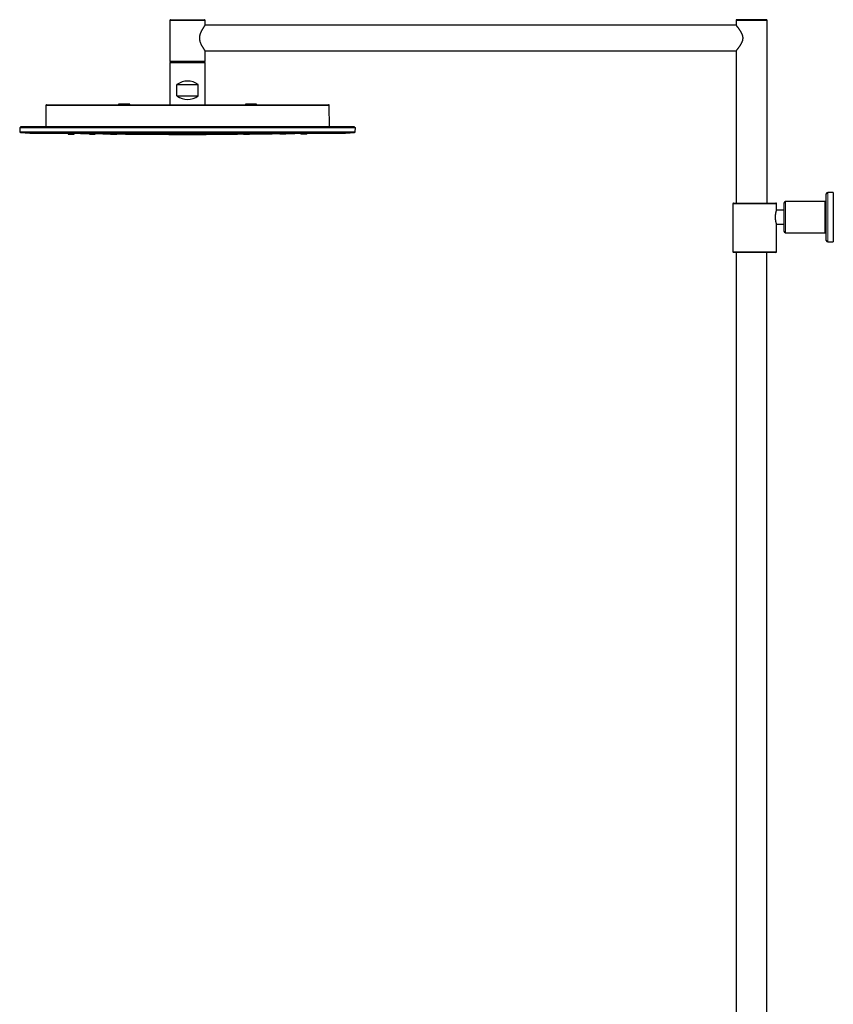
# Model space of a CAD drawing. Header units: millimetres. Extents: x 8 to 2417, y 12 to 2416.
# Tile 10 of 24: x 27 to 604, y 1718 to 2416. Entities that reach past the tile are written whole.
import ezdxf

# ---------------------------------------------------------------- set-up
doc = ezdxf.new("R2010")
doc.units = ezdxf.units.MM

msp = doc.modelspace()

# ---------------------------------------------------------------- linework, layer by layer
at = {"color": 7, "linetype": 'Continuous', "lineweight": 30}
for p, q in [((134.22, 2415.58), (158.22, 2415.58)), ((556.72, 2415.58), (535.72, 2415.58)), ((133.72, 2415.08), (133.72, 2386.08)), ((535.26, 2411.58), (158.68, 2411.58)), ((158.72, 2411.63), (158.72, 2415.08)), ((535.22, 2415.08), (535.22, 2411.63)), ((557.22, 2285.58), (557.22, 2415.08)), ((158.68, 2393.58), (535.26, 2393.58)), ((158.72, 2386.08), (158.72, 2393.53)), ((535.22, 2393.53), (535.22, 2285.58)), ((133.72, 2385.08), (133.72, 2355.28)), ((134.22, 2385.58), (158.22, 2385.58)), ((158.22, 2385.58), (134.22, 2385.58)), ((158.72, 2355.28), (158.72, 2385.08)), ((138.72, 2361.58), (138.72, 2369.58)), ((138.72, 2369.58), (153.72, 2369.58)), ((153.72, 2361.58), (153.72, 2369.58)), ((138.72, 2361.58), (153.72, 2361.58)), ((45.74, 2354.78), (45.61, 2339.55)), ((46.24, 2355.28), (246.2, 2355.28)), ((97.22, 2355.58), (97.22, 2355.28)), ((105.22, 2355.58), (97.22, 2355.58)), ((105.22, 2355.28), (105.22, 2355.58)), ((187.22, 2355.58), (187.22, 2355.28)), ((191.22, 2355.58), (187.22, 2355.58)), ((195.22, 2355.58), (191.22, 2355.58)), ((195.22, 2355.28), (195.22, 2355.58)), ((246.84, 2339.55), (246.7, 2354.78)), ((27.17, 2339.05), (27.22, 2336.12)), ((27.17, 2339.05), (265.27, 2339.05)), ((264.47, 2339.53), (27.97, 2339.53)), ((45.61, 2339.55), (45.6, 2339.53)), ((246.84, 2339.53), (246.84, 2339.55)), ((265.22, 2336.12), (265.27, 2339.05)), ((264.74, 2335.63), (27.7, 2335.63)), ((40.81, 2335.06), (251.64, 2335.06)), ((61.62, 2335.06), (61.62, 2334.38)), ((65.82, 2334.38), (65.82, 2335.06)), ((76.62, 2335.06), (76.62, 2334.38)), ((80.82, 2334.38), (80.82, 2335.06)), ((91.47, 2334.99), (91.47, 2334.38)), ((91.62, 2335.06), (91.62, 2334.38)), ((95.82, 2334.38), (95.82, 2335.06)), ((95.82, 2334.95), (95.84, 2334.95)), ((95.97, 2334.38), (95.97, 2334.94)), ((106.62, 2335.06), (106.62, 2334.38)), ((110.82, 2334.38), (110.82, 2335.06)), ((110.82, 2334.38), (110.82, 2334.44)), ((121.62, 2335.06), (121.62, 2334.38)), ((125.82, 2334.38), (125.82, 2335.06)), ((136.62, 2335.06), (136.62, 2334.38)), ((140.3, 2334.34), (140.39, 2334.34)), ((140.82, 2334.38), (140.82, 2335.06)), ((151.62, 2335.06), (151.62, 2334.38)), ((155.3, 2334.34), (155.38, 2334.34)), ((155.82, 2334.38), (155.82, 2335.06)), ((166.62, 2335.06), (166.62, 2334.38)), ((170.82, 2334.38), (170.82, 2335.06)), ((181.62, 2335.06), (181.62, 2334.38)), ((181.62, 2334.44), (181.62, 2334.38)), ((185.82, 2334.38), (185.82, 2335.06)), ((196.47, 2334.94), (196.47, 2334.38)), ((196.62, 2335.06), (196.62, 2334.38)), ((200.82, 2334.38), (200.82, 2335.06)), ((200.82, 2335), (200.84, 2335)), ((200.97, 2334.38), (200.97, 2334.99)), ((211.62, 2335.06), (211.62, 2334.38)), ((215.82, 2334.38), (215.82, 2335.06)), ((226.62, 2335.06), (226.62, 2334.38)), ((230.82, 2334.38), (230.82, 2335.06)), ((599.22, 2259.08), (599.22, 2292.08)), ((604.22, 2293.08), (600.22, 2293.08)), ((604.22, 2293.08), (604.22, 2275.58)), ((533.02, 2285.08), (533.02, 2251.08)), ((533.52, 2285.58), (563.52, 2285.58)), ((564.02, 2280.57), (564.02, 2285.08)), ((569.22, 2285.58), (569.22, 2265.58)), ((598.22, 2286.58), (570.22, 2286.58)), ((569.22, 2280.58), (564.02, 2280.58)), ((604.22, 2275.58), (604.22, 2258.08)), ((564.02, 2251.08), (564.02, 2270.58)), ((564.02, 2270.58), (569.22, 2270.58)), ((570.22, 2264.58), (598.22, 2264.58)), ((600.22, 2258.08), (604.22, 2258.08)), ((563.52, 2250.58), (533.52, 2250.58)), ((535.27, 2250.58), (535.27, 1335.58)), ((557.17, 1335.58), (557.17, 2250.58))]:
    msp.add_line(p, q, dxfattribs=at)
at = {"color": 252, "linetype": 'Continuous', "lineweight": 0}
for p, q in [((158.72, 2415.08), (133.72, 2415.08)), ((557.22, 2415.08), (535.22, 2415.08)), ((133.72, 2386.08), (158.72, 2386.08)), ((158.72, 2385.08), (133.72, 2385.08)), ((246.7, 2354.78), (45.74, 2354.78)), ((45.61, 2339.55), (246.84, 2339.55)), ((27.22, 2336.12), (265.22, 2336.12)), ((600.22, 2293.08), (600.22, 2258.08)), ((564.02, 2285.08), (533.02, 2285.08)), ((570.22, 2286.58), (570.22, 2264.58)), ((598.22, 2264.58), (598.22, 2286.58)), ((533.02, 2251.08), (564.02, 2251.08))]:
    msp.add_line(p, q, dxfattribs=at)
at = {"color": 7, "linetype": 'Continuous', "lineweight": 30, "flags": 128}
for points in [[(67.09, 2335.06), (70.21, 2335), (76.62, 2334.88)], [(80.82, 2334.81), (86.21, 2334.73), (91.47, 2334.65)], [(95.97, 2334.59), (102.21, 2334.52), (106.62, 2334.47)], [(185.82, 2334.47), (190.23, 2334.52), (196.47, 2334.59)], [(200.97, 2334.65), (206.23, 2334.73), (211.62, 2334.81)], [(215.82, 2334.88), (222.23, 2335), (225.35, 2335.06)]]:
    msp.add_lwpolyline(points, dxfattribs=at)
at = {"color": 7, "linetype": 'Continuous', "lineweight": 30}
for centre, radius, start, end in [((134.22, 2415.08), 0.5, 90, 180), ((158.22, 2415.08), 0.5, 0, 90), ((535.72, 2415.08), 0.5, 90, 180), ((556.72, 2415.08), 0.5, 0, 90), ((134.22, 2386.08), 0.5, 180, 270), ((134.22, 2385.08), 0.5, 90, 180), ((158.22, 2386.08), 0.5, 270, 0), ((158.22, 2385.08), 0.5, 0, 90), ((146.22, 2359.58), 12.5, 53.1301, 126.8699), ((146.22, 2371.58), 12.5, 233.1301, 306.8699), ((46.24, 2354.78), 0.5, 90, 179.5), ((246.2, 2354.78), 0.5, 0.5, 90), ((27.97, 2339.03), 0.5, 90, 177.21489), ((264.47, 2339.03), 0.5, 2.78511, 90), ((27.72, 2336.13), 0.5, 181, 268.3023), ((40.81, 2485.06), 150, 264.98947, 270), ((146.22, 6334.28), 4000, 269.49293, 270.50707), ((251.64, 2485.06), 150, 270, 275.01053), ((264.72, 2336.13), 0.5, 271.6977, 359), ((600.22, 2292.08), 1, 90, 180), ((533.52, 2285.08), 0.5, 90, 180), ((563.52, 2285.08), 0.5, 0, 90), ((570.22, 2285.58), 1, 90, 180), ((598.22, 2287.58), 1, 270, 0), ((570.22, 2265.58), 1, 180, 270), ((598.22, 2263.58), 1, 0, 90), ((600.22, 2259.08), 1, 180, 270), ((533.52, 2251.08), 0.5, 180, 270), ((563.52, 2251.08), 0.5, 270, 0)]:
    msp.add_arc(centre, radius, start, end, dxfattribs=at)
for points, knots in [([(158.72, 2393.53), (158.72, 2393.53), (158.72, 2393.52), (158.69, 2393.56), (158.63, 2393.65), (158.54, 2393.78), (158.42, 2393.94), (158.28, 2394.15), (158.11, 2394.39), (157.91, 2394.68), (157.69, 2395.01), (157.45, 2395.38), (157.19, 2395.8), (156.9, 2396.28), (156.63, 2396.73), (156.43, 2397.12), (156.27, 2397.42), (156.11, 2397.73), (155.92, 2398.12), (155.71, 2398.61), (155.47, 2399.21), (155.3, 2399.73), (155.17, 2400.16), (155.08, 2400.55), (154.98, 2401.01), (154.9, 2401.55), (154.85, 2402.09), (154.84, 2402.65), (154.86, 2403.19), (154.92, 2403.73), (155, 2404.27), (155.11, 2404.74), (155.21, 2405.14), (155.31, 2405.46), (155.42, 2405.79), (155.57, 2406.21), (155.79, 2406.73), (156.06, 2407.32), (156.34, 2407.89), (156.64, 2408.42), (156.93, 2408.93), (157.18, 2409.34), (157.38, 2409.67), (157.54, 2409.91), (157.7, 2410.15), (157.84, 2410.37), (157.99, 2410.58), (158.12, 2410.78), (158.24, 2410.95), (158.37, 2411.13), (158.49, 2411.3), (158.59, 2411.45), (158.67, 2411.56), (158.71, 2411.62), (158.72, 2411.62), (158.72, 2411.63)], [0, 0, 0, 0, 0.0078138, 0.030206, 0.0527818, 0.0733908, 0.0941306, 0.1152568, 0.1365054, 0.1589363, 0.1814903, 0.2043978, 0.227415, 0.2539321, 0.2805982, 0.2941616, 0.3077249, 0.321368, 0.3350108, 0.3580556, 0.3812185, 0.4048031, 0.4166873, 0.428571, 0.4467564, 0.4650535, 0.4837324, 0.5025561, 0.5207453, 0.5390688, 0.5577881, 0.5766306, 0.5886031, 0.600576, 0.6126425, 0.6247093, 0.6493443, 0.6741243, 0.6989099, 0.7238169, 0.7490932, 0.7744973, 0.789273, 0.8040766, 0.8189693, 0.833894, 0.8492026, 0.8645504, 0.8800246, 0.8955448, 0.9167844, 0.9381602, 0.9599868, 0.9819788, 1, 1, 1, 1]), ([(535.22, 2411.63), (535.22, 2411.62), (535.23, 2411.61), (535.29, 2411.54), (535.38, 2411.43), (535.51, 2411.27), (535.67, 2411.08), (535.85, 2410.85), (536.07, 2410.58), (536.28, 2410.31), (536.47, 2410.06), (536.65, 2409.83), (536.83, 2409.58), (537.02, 2409.33), (537.22, 2409.06), (537.42, 2408.77), (537.62, 2408.48), (537.83, 2408.18), (538.03, 2407.86), (538.24, 2407.54), (538.44, 2407.21), (538.64, 2406.86), (538.84, 2406.51), (539.03, 2406.13), (539.21, 2405.75), (539.39, 2405.34), (539.55, 2404.91), (539.7, 2404.45), (539.82, 2403.98), (539.91, 2403.49), (539.96, 2403), (539.97, 2402.5), (539.95, 2402), (539.88, 2401.48), (539.77, 2400.96), (539.62, 2400.44), (539.44, 2399.93), (539.24, 2399.47), (539.06, 2399.07), (538.87, 2398.72), (538.69, 2398.37), (538.49, 2398.03), (538.29, 2397.7), (538.09, 2397.37), (537.88, 2397.06), (537.68, 2396.75), (537.47, 2396.46), (537.27, 2396.17), (537.07, 2395.89), (536.87, 2395.63), (536.68, 2395.37), (536.49, 2395.12), (536.31, 2394.89), (536.12, 2394.64), (535.92, 2394.39), (535.72, 2394.14), (535.57, 2393.96), (535.48, 2393.84), (535.39, 2393.73), (535.32, 2393.65), (535.27, 2393.59), (535.24, 2393.55), (535.23, 2393.53), (535.22, 2393.52), (535.22, 2393.53), (535.22, 2393.53)], [0, 0, 0, 0, 0.020933, 0.04204, 0.063678, 0.085492, 0.106421, 0.127485, 0.148935, 0.170504, 0.184741, 0.198979, 0.213324, 0.22767, 0.242322, 0.256976, 0.271722, 0.286469, 0.300961, 0.315473, 0.330051, 0.344652, 0.359527, 0.374432, 0.389433, 0.404474, 0.420606, 0.436809, 0.453279, 0.469863, 0.486003, 0.502285, 0.519026, 0.535925, 0.553955, 0.572133, 0.590696, 0.609359, 0.623467, 0.637574, 0.651789, 0.666004, 0.680504, 0.695005, 0.709591, 0.724178, 0.738859, 0.753561, 0.768336, 0.783135, 0.798236, 0.813368, 0.8286, 0.843867, 0.865491, 0.88724, 0.90942, 0.920596, 0.931773, 0.953403, 0.964311, 0.975219, 0.986425, 0.99763, 1, 1, 1, 1]), ([(61.62, 2334.38), (61.63, 2334.38), (61.63, 2334.38), (61.67, 2334.38), (61.75, 2334.38), (61.87, 2334.38), (62.02, 2334.38), (62.19, 2334.38), (62.33, 2334.38), (62.4, 2334.38)], [0, 0, 0, 0, 0.118167, 0.265633, 0.411754, 0.55909, 0.706551, 0.852667, 1, 1, 1, 1]), ([(62.4, 2334.38), (62.47, 2334.38), (62.62, 2334.38), (62.86, 2334.38), (63.12, 2334.38), (63.39, 2334.38), (63.67, 2334.38), (63.94, 2334.38), (64.21, 2334.38), (64.48, 2334.38), (64.73, 2334.38), (64.96, 2334.38), (65.17, 2334.38), (65.36, 2334.38), (65.52, 2334.38), (65.64, 2334.38), (65.74, 2334.38), (65.8, 2334.38), (65.82, 2334.38), (65.82, 2334.38), (65.82, 2334.38)], [0, 0, 0, 0, 0.058363, 0.116193, 0.174504, 0.232895, 0.29072, 0.348989, 0.407493, 0.465313, 0.523469, 0.58185, 0.63968, 0.697958, 0.756218, 0.814043, 0.872453, 0.93085, 0.988682, 1, 1, 1, 1]), ([(76.62, 2334.38), (76.63, 2334.38), (76.63, 2334.38), (76.67, 2334.38), (76.75, 2334.38), (76.87, 2334.38), (77.02, 2334.38), (77.19, 2334.38), (77.33, 2334.38), (77.4, 2334.38)], [0, 0, 0, 0, 0.1189467, 0.2665984, 0.4125798, 0.5594615, 0.706803, 0.8528061, 1, 1, 1, 1]), ([(77.4, 2334.38), (77.47, 2334.38), (77.62, 2334.38), (77.87, 2334.38), (78.12, 2334.38), (78.39, 2334.38), (78.67, 2334.38), (78.94, 2334.38), (79.21, 2334.38), (79.48, 2334.38), (79.73, 2334.38), (79.96, 2334.38), (80.17, 2334.38), (80.36, 2334.38), (80.52, 2334.38), (80.65, 2334.38), (80.74, 2334.38), (80.8, 2334.38), (80.82, 2334.38), (80.82, 2334.38), (80.82, 2334.38)], [0, 0, 0, 0, 0.058269, 0.116117, 0.174565, 0.233067, 0.290911, 0.349113, 0.407639, 0.465484, 0.523657, 0.582081, 0.639926, 0.698203, 0.756473, 0.814319, 0.872751, 0.931043, 0.988887, 1, 1, 1, 1]), ([(91.47, 2334.38), (91.47, 2334.38), (91.46, 2334.38), (91.49, 2334.38), (91.53, 2334.38), (91.59, 2334.38), (91.61, 2334.38)], [0, 0, 0, 0, 0.000241, 0.380286, 0.756633, 1, 1, 1, 1]), ([(91.62, 2334.38), (91.63, 2334.38), (91.63, 2334.38), (91.67, 2334.38), (91.76, 2334.38), (91.87, 2334.38), (92.02, 2334.38), (92.19, 2334.38), (92.33, 2334.38), (92.4, 2334.38)], [0, 0, 0, 0, 0.1193456, 0.2669277, 0.4128403, 0.5596528, 0.7069414, 0.8528811, 1, 1, 1, 1]), ([(92.4, 2334.38), (92.47, 2334.38), (92.62, 2334.38), (92.87, 2334.38), (93.12, 2334.38), (93.39, 2334.38), (93.67, 2334.38), (93.94, 2334.38), (94.21, 2334.38), (94.48, 2334.38), (94.73, 2334.38), (94.96, 2334.38), (95.17, 2334.38), (95.36, 2334.38), (95.52, 2334.38), (95.65, 2334.38), (95.74, 2334.38), (95.8, 2334.38), (95.82, 2334.38), (95.82, 2334.38), (95.82, 2334.38)], [0, 0, 0, 0, 0.05828, 0.116138, 0.174594, 0.233105, 0.290959, 0.349174, 0.407709, 0.465564, 0.52375, 0.582181, 0.640035, 0.69832, 0.756598, 0.81445, 0.872886, 0.931185, 0.989034, 1, 1, 1, 1]), ([(95.84, 2334.38), (95.86, 2334.38), (95.91, 2334.38), (95.96, 2334.38), (95.97, 2334.38), (95.97, 2334.38)], [0, 0, 0, 0, 0.2378195, 0.618381, 1, 1, 1, 1]), ([(106.62, 2334.38), (106.63, 2334.38), (106.63, 2334.38), (106.67, 2334.38), (106.76, 2334.38), (106.87, 2334.38), (107.02, 2334.38), (107.19, 2334.38), (107.33, 2334.38), (107.4, 2334.38)], [0, 0, 0, 0, 0.1202, 0.267323, 0.413099, 0.560083, 0.707236, 0.853024, 1, 1, 1, 1]), ([(107.4, 2334.38), (107.48, 2334.38), (107.62, 2334.38), (107.87, 2334.38), (108.13, 2334.38), (108.4, 2334.38), (108.67, 2334.38), (108.94, 2334.38), (109.22, 2334.38), (109.48, 2334.38), (109.73, 2334.38), (109.96, 2334.38), (110.17, 2334.38), (110.36, 2334.38), (110.52, 2334.38), (110.65, 2334.38), (110.74, 2334.38), (110.8, 2334.38), (110.82, 2334.38), (110.82, 2334.38), (110.82, 2334.38)], [0, 0, 0, 0, 0.058422, 0.116304, 0.17466, 0.233112, 0.290993, 0.349314, 0.407865, 0.46574, 0.523957, 0.582375, 0.640252, 0.69859, 0.756899, 0.814765, 0.873208, 0.931651, 0.98952, 1, 1, 1, 1]), ([(121.62, 2334.38), (121.62, 2334.38), (121.63, 2334.38), (121.67, 2334.38), (121.76, 2334.38), (121.87, 2334.38), (122.02, 2334.38), (122.19, 2334.38), (122.33, 2334.38), (122.4, 2334.38)], [0, 0, 0, 0, 0.119741, 0.267382, 0.413275, 0.559962, 0.707259, 0.853089, 1, 1, 1, 1]), ([(122.4, 2334.35), (122.33, 2334.35), (122.2, 2334.35), (122.02, 2334.35), (121.87, 2334.35), (121.76, 2334.36), (121.67, 2334.36), (121.63, 2334.36), (121.62, 2334.36), (121.64, 2334.36), (121.7, 2334.36), (121.8, 2334.36), (121.92, 2334.36), (122.08, 2334.36), (122.27, 2334.36), (122.48, 2334.36), (122.71, 2334.36), (122.96, 2334.35), (123.22, 2334.35), (123.5, 2334.35), (123.77, 2334.35), (124.05, 2334.35), (124.31, 2334.35), (124.57, 2334.35), (124.82, 2334.34), (125.04, 2334.34), (125.25, 2334.34), (125.42, 2334.34), (125.57, 2334.34), (125.69, 2334.34), (125.77, 2334.34), (125.81, 2334.34), (125.83, 2334.33), (125.8, 2334.33), (125.74, 2334.33), (125.65, 2334.33), (125.52, 2334.33), (125.36, 2334.33), (125.18, 2334.34), (124.96, 2334.34), (124.73, 2334.34), (124.48, 2334.34), (124.22, 2334.34), (123.95, 2334.34), (123.67, 2334.34), (123.4, 2334.34), (123.13, 2334.35), (122.87, 2334.35), (122.63, 2334.35), (122.48, 2334.35), (122.4, 2334.35)], [0, 0, 0, 0, 0.0207449, 0.0416848, 0.062468, 0.0833787, 0.1041091, 0.1249693, 0.1458826, 0.166625, 0.1874786, 0.2083407, 0.229083, 0.2499853, 0.2708372, 0.2915681, 0.3124815, 0.3332578, 0.3541892, 0.3749457, 0.3957599, 0.4167012, 0.4374035, 0.4582976, 0.4791452, 0.4998915, 0.5209899, 0.5417022, 0.5623996, 0.583364, 0.6040637, 0.6249101, 0.64573, 0.6665519, 0.6874036, 0.7081659, 0.7290724, 0.7498726, 0.7706303, 0.7915533, 0.8123284, 0.8331227, 0.8539708, 0.8748091, 0.8954896, 0.9162031, 0.9373113, 0.9580701, 0.9788448, 1, 1, 1, 1]), ([(122.4, 2334.38), (122.48, 2334.38), (122.62, 2334.38), (122.87, 2334.38), (123.13, 2334.38), (123.4, 2334.38), (123.67, 2334.38), (123.95, 2334.38), (124.22, 2334.38), (124.49, 2334.38), (124.73, 2334.38), (124.97, 2334.38), (125.18, 2334.38), (125.36, 2334.38), (125.52, 2334.38), (125.65, 2334.38), (125.74, 2334.38), (125.8, 2334.38), (125.83, 2334.38), (125.82, 2334.38), (125.82, 2334.38)], [0, 0, 0, 0, 0.058662, 0.116778, 0.175375, 0.234025, 0.292138, 0.350736, 0.40912, 0.466954, 0.525254, 0.58366, 0.641492, 0.69976, 0.758024, 0.815851, 0.87425, 0.932517, 0.990338, 1, 1, 1, 1]), ([(136.62, 2334.38), (136.62, 2334.38), (136.63, 2334.38), (136.67, 2334.38), (136.76, 2334.38), (136.87, 2334.38), (137.02, 2334.38), (137.19, 2334.38), (137.33, 2334.38), (137.4, 2334.38)], [0, 0, 0, 0, 0.119399, 0.267122, 0.413074, 0.5598, 0.706814, 0.852702, 1, 1, 1, 1]), ([(137.4, 2334.34), (137.33, 2334.34), (137.2, 2334.34), (137.02, 2334.34), (136.87, 2334.34), (136.76, 2334.35), (136.67, 2334.35), (136.63, 2334.35), (136.62, 2334.35), (136.64, 2334.35), (136.7, 2334.35), (136.79, 2334.35), (136.92, 2334.36), (137.08, 2334.36), (137.27, 2334.36), (137.48, 2334.36), (137.71, 2334.36), (137.96, 2334.36), (138.22, 2334.36), (138.5, 2334.36), (138.77, 2334.36), (139.05, 2334.36), (139.31, 2334.36), (139.57, 2334.36), (139.82, 2334.35), (140.04, 2334.35), (140.25, 2334.35), (140.42, 2334.35), (140.57, 2334.35), (140.69, 2334.35), (140.77, 2334.35), (140.81, 2334.34), (140.83, 2334.34), (140.8, 2334.34), (140.74, 2334.34), (140.66, 2334.34), (140.59, 2334.34), (140.56, 2334.34)], [0, 0, 0, 0, 0.028756, 0.057748, 0.086624, 0.11544, 0.144355, 0.173287, 0.202086, 0.230818, 0.259971, 0.288827, 0.317571, 0.346649, 0.37552, 0.404272, 0.433312, 0.462098, 0.491102, 0.51993, 0.548732, 0.577765, 0.60654, 0.635666, 0.664401, 0.693199, 0.72244, 0.751169, 0.779878, 0.808899, 0.837682, 0.866557, 0.895765, 0.924485, 0.953222, 0.982063, 1, 1, 1, 1]), ([(137.4, 2334.29), (137.33, 2334.29), (137.2, 2334.29), (137.02, 2334.29), (136.87, 2334.29), (136.76, 2334.29), (136.67, 2334.29), (136.63, 2334.29), (136.62, 2334.29), (136.64, 2334.29), (136.7, 2334.3), (136.8, 2334.3), (136.92, 2334.3), (137.08, 2334.3), (137.27, 2334.3), (137.48, 2334.3), (137.71, 2334.3), (137.96, 2334.3), (138.23, 2334.3), (138.5, 2334.29), (138.77, 2334.29), (139.05, 2334.29), (139.32, 2334.29), (139.58, 2334.29), (139.82, 2334.29), (140.04, 2334.29), (140.25, 2334.29), (140.42, 2334.29), (140.57, 2334.29), (140.69, 2334.29), (140.77, 2334.29), (140.82, 2334.29), (140.83, 2334.29), (140.8, 2334.29), (140.74, 2334.29), (140.65, 2334.29), (140.52, 2334.28), (140.36, 2334.28), (140.17, 2334.28), (139.96, 2334.28), (139.73, 2334.28), (139.48, 2334.29), (139.22, 2334.29), (138.95, 2334.29), (138.67, 2334.29), (138.4, 2334.29), (138.13, 2334.29), (137.87, 2334.29), (137.62, 2334.29), (137.48, 2334.29), (137.4, 2334.29)], [0, 0, 0, 0, 0.020656, 0.041609, 0.062468, 0.0831843, 0.1039117, 0.1249696, 0.1458228, 0.1665732, 0.1874786, 0.2083268, 0.2290909, 0.2499839, 0.2707883, 0.2915522, 0.3124779, 0.3332346, 0.3541652, 0.3749419, 0.3957267, 0.4166928, 0.4373996, 0.458685, 0.4794018, 0.4998931, 0.5208912, 0.5416705, 0.562399, 0.5837965, 0.6045106, 0.6249079, 0.6460645, 0.6667518, 0.6874068, 0.7081947, 0.7290829, 0.7498758, 0.7706428, 0.7915702, 0.812332, 0.8331366, 0.8539725, 0.8748128, 0.8953278, 0.9160314, 0.937315, 0.9580551, 0.9789078, 1, 1, 1, 1]), ([(137.35, 2334.34), (137.39, 2334.34), (137.51, 2334.34), (137.72, 2334.34), (137.97, 2334.34), (138.21, 2334.34), (138.38, 2334.34), (138.45, 2334.34)], [0, 0, 0, 0, 0.14967, 0.371471, 0.593531, 0.816764, 1, 1, 1, 1]), ([(137.4, 2334.38), (137.47, 2334.38), (137.62, 2334.38), (137.87, 2334.38), (138.13, 2334.38), (138.39, 2334.38), (138.67, 2334.38), (138.94, 2334.38), (139.22, 2334.38), (139.48, 2334.38), (139.73, 2334.38), (139.96, 2334.38), (140.17, 2334.38), (140.36, 2334.38), (140.52, 2334.38), (140.65, 2334.38), (140.74, 2334.38), (140.8, 2334.38), (140.82, 2334.38), (140.82, 2334.38), (140.82, 2334.38)], [0, 0, 0, 0, 0.05829, 0.116156, 0.174621, 0.233146, 0.291015, 0.349243, 0.407791, 0.465663, 0.52387, 0.582318, 0.640187, 0.698491, 0.75678, 0.814645, 0.873093, 0.931406, 0.989262, 1, 1, 1, 1]), ([(155.04, 2334.38), (154.97, 2334.38), (154.82, 2334.38), (154.58, 2334.38), (154.32, 2334.38), (154.05, 2334.38), (153.77, 2334.38), (153.5, 2334.38), (153.23, 2334.38), (152.96, 2334.38), (152.71, 2334.38), (152.48, 2334.38), (152.27, 2334.38), (152.08, 2334.38), (151.92, 2334.38), (151.8, 2334.38), (151.7, 2334.38), (151.64, 2334.38), (151.62, 2334.38), (151.62, 2334.38), (151.62, 2334.38)], [0, 0, 0, 0, 0.058238, 0.116105, 0.174618, 0.233042, 0.290911, 0.349242, 0.407685, 0.465557, 0.523869, 0.582211, 0.640081, 0.69849, 0.756675, 0.81454, 0.873093, 0.931304, 0.98916, 1, 1, 1, 1]), ([(152.4, 2334.33), (152.33, 2334.34), (152.19, 2334.34), (152.02, 2334.34), (151.87, 2334.34), (151.76, 2334.34), (151.67, 2334.34), (151.63, 2334.34), (151.62, 2334.34), (151.64, 2334.34), (151.7, 2334.35), (151.79, 2334.35), (151.92, 2334.35), (152.08, 2334.35), (152.27, 2334.35), (152.48, 2334.35), (152.71, 2334.35), (152.96, 2334.36), (153.23, 2334.36), (153.5, 2334.36), (153.77, 2334.36), (154.05, 2334.36), (154.32, 2334.36), (154.57, 2334.36), (154.82, 2334.36), (155.04, 2334.36), (155.25, 2334.36), (155.42, 2334.36), (155.57, 2334.36), (155.69, 2334.35), (155.77, 2334.35), (155.81, 2334.35), (155.83, 2334.35), (155.8, 2334.35), (155.74, 2334.35), (155.66, 2334.35), (155.59, 2334.34), (155.56, 2334.34)], [0, 0, 0, 0, 0.028816, 0.057805, 0.086628, 0.115558, 0.144339, 0.173296, 0.20198, 0.230709, 0.259983, 0.288631, 0.317359, 0.346668, 0.375396, 0.404126, 0.433336, 0.462105, 0.491124, 0.519959, 0.54876, 0.57779, 0.606573, 0.635596, 0.664353, 0.693235, 0.722266, 0.75102, 0.779917, 0.809011, 0.83775, 0.866603, 0.89579, 0.924514, 0.953272, 0.982143, 1, 1, 1, 1]), ([(152.4, 2334.28), (152.33, 2334.28), (152.19, 2334.28), (152.02, 2334.28), (151.87, 2334.28), (151.76, 2334.29), (151.67, 2334.29), (151.63, 2334.29), (151.62, 2334.29), (151.64, 2334.29), (151.7, 2334.29), (151.8, 2334.29), (151.92, 2334.29), (152.08, 2334.29), (152.27, 2334.29), (152.48, 2334.29), (152.71, 2334.29), (152.96, 2334.29), (153.23, 2334.29), (153.5, 2334.29), (153.77, 2334.29), (154.05, 2334.29), (154.32, 2334.3), (154.58, 2334.3), (154.82, 2334.3), (155.04, 2334.3), (155.25, 2334.3), (155.42, 2334.3), (155.57, 2334.3), (155.69, 2334.3), (155.77, 2334.3), (155.82, 2334.29), (155.83, 2334.29), (155.8, 2334.29), (155.74, 2334.29), (155.65, 2334.29), (155.52, 2334.29), (155.36, 2334.29), (155.17, 2334.29), (154.96, 2334.29), (154.73, 2334.29), (154.48, 2334.29), (154.21, 2334.29), (153.94, 2334.29), (153.67, 2334.29), (153.39, 2334.29), (153.13, 2334.29), (152.87, 2334.29), (152.62, 2334.28), (152.47, 2334.28), (152.4, 2334.28)], [0, 0, 0, 0, 0.020787, 0.041699, 0.062469, 0.083289, 0.104113, 0.124966, 0.145484, 0.166191, 0.187477, 0.208203, 0.228967, 0.249984, 0.270361, 0.291074, 0.312482, 0.333163, 0.354118, 0.374946, 0.395686, 0.416644, 0.437404, 0.458326, 0.479086, 0.499895, 0.520789, 0.541557, 0.5624, 0.583275, 0.604034, 0.624908, 0.645862, 0.666599, 0.687405, 0.708231, 0.729183, 0.749874, 0.770755, 0.791713, 0.81233, 0.833292, 0.854136, 0.874811, 0.896026, 0.916714, 0.937314, 0.958202, 0.97906, 1, 1, 1, 1]), ([(152.34, 2334.34), (152.39, 2334.33), (152.51, 2334.33), (152.72, 2334.33), (152.97, 2334.33), (153.22, 2334.33), (153.38, 2334.33), (153.45, 2334.33)], [0, 0, 0, 0, 0.15425, 0.375819, 0.59648, 0.818727, 1, 1, 1, 1]), ([(155.82, 2334.38), (155.82, 2334.38), (155.81, 2334.38), (155.77, 2334.38), (155.69, 2334.38), (155.57, 2334.38), (155.42, 2334.38), (155.25, 2334.38), (155.11, 2334.38), (155.04, 2334.38)], [0, 0, 0, 0, 0.119398, 0.266857, 0.412808, 0.559796, 0.70668, 0.852567, 1, 1, 1, 1]), ([(170.04, 2334.38), (169.97, 2334.38), (169.82, 2334.38), (169.57, 2334.38), (169.31, 2334.38), (169.04, 2334.38), (168.77, 2334.38), (168.49, 2334.38), (168.22, 2334.38), (167.96, 2334.38), (167.71, 2334.38), (167.48, 2334.38), (167.26, 2334.38), (167.08, 2334.38), (166.92, 2334.38), (166.79, 2334.38), (166.7, 2334.38), (166.64, 2334.38), (166.62, 2334.38), (166.62, 2334.38), (166.62, 2334.38)], [0, 0, 0, 0, 0.058609, 0.116725, 0.175373, 0.233919, 0.292032, 0.350734, 0.409015, 0.466849, 0.525253, 0.583555, 0.641387, 0.699759, 0.75792, 0.815748, 0.874249, 0.932416, 0.990237, 1, 1, 1, 1]), ([(167.4, 2334.34), (167.33, 2334.34), (167.19, 2334.34), (167.02, 2334.33), (166.87, 2334.33), (166.76, 2334.33), (166.67, 2334.33), (166.63, 2334.33), (166.62, 2334.33), (166.64, 2334.34), (166.7, 2334.34), (166.8, 2334.34), (166.92, 2334.34), (167.08, 2334.34), (167.27, 2334.34), (167.48, 2334.34), (167.71, 2334.34), (167.97, 2334.35), (168.23, 2334.35), (168.5, 2334.35), (168.78, 2334.35), (169.05, 2334.35), (169.32, 2334.35), (169.58, 2334.35), (169.82, 2334.36), (170.05, 2334.36), (170.25, 2334.36), (170.42, 2334.36), (170.57, 2334.36), (170.69, 2334.36), (170.77, 2334.36), (170.82, 2334.36), (170.83, 2334.36), (170.8, 2334.36), (170.74, 2334.36), (170.65, 2334.36), (170.52, 2334.35), (170.36, 2334.35), (170.17, 2334.35), (169.96, 2334.35), (169.73, 2334.35), (169.48, 2334.35), (169.21, 2334.35), (168.94, 2334.34), (168.67, 2334.34), (168.39, 2334.34), (168.12, 2334.34), (167.86, 2334.34), (167.62, 2334.34), (167.47, 2334.34), (167.4, 2334.34)], [0, 0, 0, 0, 0.020796, 0.041706, 0.062468, 0.083311, 0.10416, 0.124964, 0.145873, 0.166564, 0.187477, 0.20824, 0.228946, 0.249985, 0.27061, 0.291321, 0.312482, 0.333178, 0.354098, 0.374946, 0.395669, 0.416616, 0.437403, 0.45828, 0.479003, 0.499896, 0.520797, 0.541536, 0.562402, 0.58327, 0.604013, 0.624909, 0.645752, 0.666487, 0.687406, 0.708177, 0.729104, 0.749874, 0.770667, 0.791628, 0.812329, 0.833209, 0.854075, 0.87481, 0.895941, 0.916653, 0.937311, 0.958403, 0.979167, 1, 1, 1, 1]), ([(170.82, 2334.38), (170.82, 2334.38), (170.81, 2334.38), (170.77, 2334.38), (170.69, 2334.38), (170.57, 2334.38), (170.42, 2334.38), (170.25, 2334.38), (170.11, 2334.38), (170.04, 2334.38)], [0, 0, 0, 0, 0.11974, 0.2671204, 0.4130119, 0.5599579, 0.7071274, 0.8529563, 1, 1, 1, 1]), ([(185.04, 2334.38), (184.97, 2334.38), (184.82, 2334.38), (184.57, 2334.38), (184.32, 2334.38), (184.05, 2334.38), (183.77, 2334.38), (183.5, 2334.38), (183.23, 2334.38), (182.96, 2334.38), (182.71, 2334.38), (182.48, 2334.38), (182.27, 2334.38), (182.08, 2334.38), (181.92, 2334.38), (181.8, 2334.38), (181.7, 2334.38), (181.64, 2334.38), (181.62, 2334.38), (181.62, 2334.38), (181.62, 2334.38)], [0, 0, 0, 0, 0.05837, 0.116252, 0.174658, 0.233008, 0.290889, 0.349312, 0.407761, 0.465636, 0.523956, 0.582269, 0.640147, 0.698589, 0.756796, 0.814662, 0.873207, 0.931549, 0.989418, 1, 1, 1, 1]), ([(185.82, 2334.38), (185.82, 2334.38), (185.81, 2334.38), (185.77, 2334.38), (185.69, 2334.38), (185.57, 2334.38), (185.42, 2334.38), (185.25, 2334.38), (185.11, 2334.38), (185.04, 2334.38)], [0, 0, 0, 0, 0.1201993, 0.2670649, 0.4128404, 0.5600787, 0.7071071, 0.8528934, 1, 1, 1, 1]), ([(196.61, 2334.38), (196.59, 2334.38), (196.53, 2334.38), (196.48, 2334.38), (196.48, 2334.38), (196.47, 2334.38)], [0, 0, 0, 0, 0.237396, 0.617854, 1, 1, 1, 1]), ([(200.04, 2334.38), (199.97, 2334.38), (199.82, 2334.38), (199.58, 2334.38), (199.32, 2334.38), (199.05, 2334.38), (198.77, 2334.38), (198.5, 2334.38), (198.23, 2334.38), (197.96, 2334.38), (197.71, 2334.38), (197.48, 2334.38), (197.27, 2334.38), (197.08, 2334.38), (196.92, 2334.38), (196.8, 2334.38), (196.7, 2334.38), (196.64, 2334.38), (196.62, 2334.38), (196.62, 2334.38), (196.62, 2334.38)], [0, 0, 0, 0, 0.058228, 0.116086, 0.174592, 0.233, 0.290855, 0.349172, 0.407602, 0.465457, 0.523748, 0.582074, 0.639928, 0.698319, 0.756492, 0.814345, 0.872885, 0.931082, 0.988931, 1, 1, 1, 1]), ([(200.82, 2334.38), (200.82, 2334.38), (200.81, 2334.38), (200.77, 2334.38), (200.69, 2334.38), (200.57, 2334.38), (200.42, 2334.38), (200.25, 2334.38), (200.11, 2334.38), (200.04, 2334.38)], [0, 0, 0, 0, 0.119344, 0.266667, 0.412579, 0.559649, 0.706808, 0.852747, 1, 1, 1, 1]), ([(200.97, 2334.38), (200.97, 2334.38), (200.98, 2334.38), (200.95, 2334.38), (200.91, 2334.38), (200.86, 2334.38), (200.83, 2334.38)], [0, 0, 0, 0, 0.00024, 0.37962, 0.755922, 1, 1, 1, 1]), ([(215.04, 2334.38), (214.97, 2334.38), (214.82, 2334.38), (214.58, 2334.38), (214.32, 2334.38), (214.05, 2334.38), (213.78, 2334.38), (213.5, 2334.38), (213.23, 2334.38), (212.97, 2334.38), (212.72, 2334.38), (212.48, 2334.38), (212.27, 2334.38), (212.08, 2334.38), (211.93, 2334.38), (211.8, 2334.38), (211.7, 2334.38), (211.64, 2334.38), (211.62, 2334.38), (211.62, 2334.38), (211.62, 2334.38)], [0, 0, 0, 0, 0.058217, 0.116065, 0.174563, 0.232963, 0.290807, 0.349111, 0.407533, 0.465378, 0.523656, 0.581974, 0.63982, 0.698202, 0.756367, 0.814214, 0.872751, 0.93094, 0.988785, 1, 1, 1, 1]), ([(215.82, 2334.38), (215.82, 2334.38), (215.81, 2334.38), (215.77, 2334.38), (215.69, 2334.38), (215.57, 2334.38), (215.42, 2334.38), (215.25, 2334.38), (215.11, 2334.38), (215.04, 2334.38)], [0, 0, 0, 0, 0.118946, 0.266337, 0.412318, 0.559457, 0.70667, 0.852672, 1, 1, 1, 1]), ([(230.04, 2334.38), (229.97, 2334.38), (229.82, 2334.38), (229.58, 2334.38), (229.32, 2334.38), (229.05, 2334.38), (228.78, 2334.38), (228.5, 2334.38), (228.23, 2334.38), (227.97, 2334.38), (227.72, 2334.38), (227.48, 2334.38), (227.27, 2334.38), (227.09, 2334.38), (226.93, 2334.38), (226.8, 2334.38), (226.7, 2334.38), (226.64, 2334.38), (226.62, 2334.38), (226.62, 2334.38), (226.62, 2334.38)], [0, 0, 0, 0, 0.058311, 0.116141, 0.174502, 0.232792, 0.290617, 0.348988, 0.407389, 0.46521, 0.523468, 0.581745, 0.639575, 0.697957, 0.756115, 0.81394, 0.872452, 0.930748, 0.98858, 1, 1, 1, 1]), ([(230.82, 2334.38), (230.82, 2334.38), (230.81, 2334.38), (230.77, 2334.38), (230.69, 2334.38), (230.57, 2334.38), (230.43, 2334.38), (230.25, 2334.38), (230.11, 2334.38), (230.04, 2334.38)], [0, 0, 0, 0, 0.118166, 0.265374, 0.411494, 0.559086, 0.706421, 0.852537, 1, 1, 1, 1]), ([(564.02, 2270.58), (564.02, 2270.58), (564.02, 2270.57), (564.01, 2270.6), (563.99, 2270.66), (563.96, 2270.75), (563.93, 2270.88), (563.88, 2271.03), (563.83, 2271.21), (563.77, 2271.43), (563.7, 2271.67), (563.64, 2271.94), (563.57, 2272.23), (563.5, 2272.56), (563.43, 2272.91), (563.37, 2273.28), (563.32, 2273.66), (563.27, 2274.06), (563.23, 2274.48), (563.21, 2274.9), (563.19, 2275.31), (563.19, 2275.72), (563.2, 2276.14), (563.22, 2276.54), (563.25, 2276.93), (563.29, 2277.31), (563.34, 2277.68), (563.4, 2278.04), (563.46, 2278.38), (563.52, 2278.71), (563.59, 2279.02), (563.66, 2279.31), (563.73, 2279.57), (563.79, 2279.81), (563.85, 2280.03), (563.91, 2280.21), (563.95, 2280.35), (563.98, 2280.46), (564.01, 2280.54), (564.02, 2280.57), (564.02, 2280.57), (564.02, 2280.57)], [0, 0, 0, 0, 0.008638, 0.035517, 0.060529, 0.085713, 0.111429, 0.137324, 0.162764, 0.18837, 0.214487, 0.240776, 0.267321, 0.294045, 0.321339, 0.348832, 0.375557, 0.40248, 0.430042, 0.457833, 0.483375, 0.509104, 0.535427, 0.561954, 0.586829, 0.61187, 0.637422, 0.663146, 0.688865, 0.714751, 0.741154, 0.767734, 0.794513, 0.821479, 0.849042, 0.876816, 0.903264, 0.929908, 0.957186, 0.984689, 1, 1, 1, 1])]:
    msp.add_open_spline(points, degree=3, knots=knots, dxfattribs=at)

doc.saveas('drawing.dxf')
